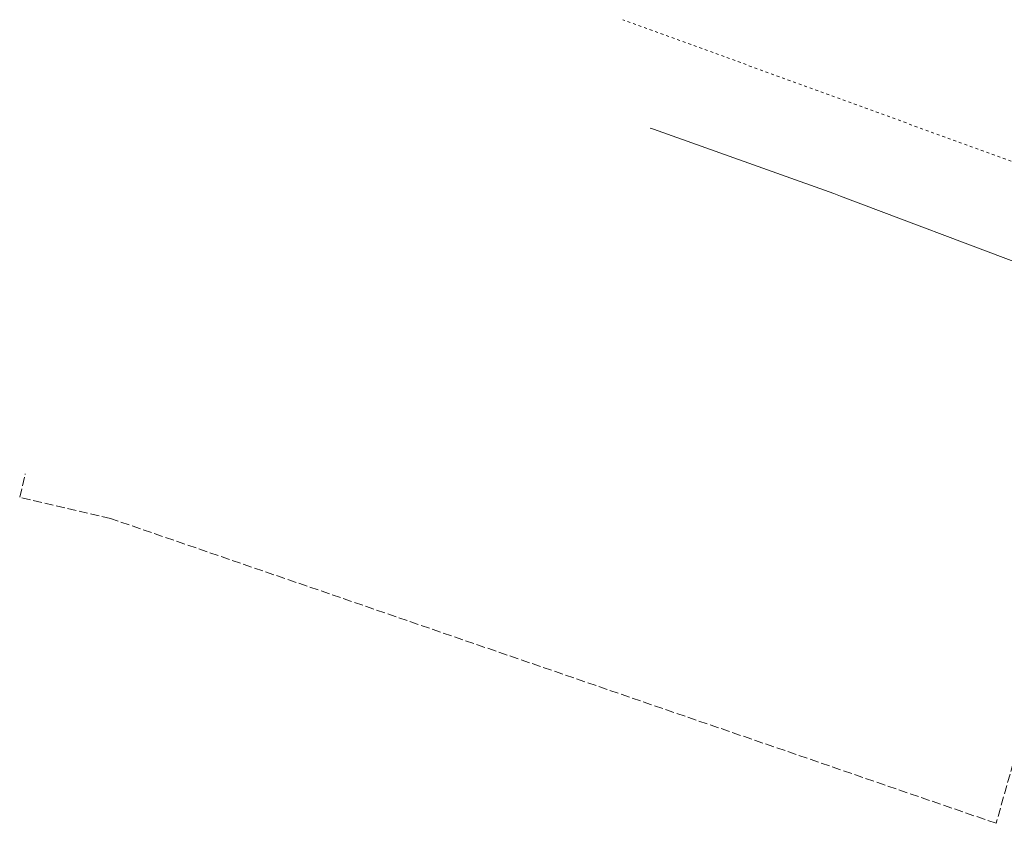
# Model space of a CAD drawing. Header units: metres. Extents: x 7505752 to 7507120, y 5839999 to 5840598.
# Tile 1 of 35: x 7505752 to 7505919, y 5840368 to 5840504. Entities that reach past the tile are written whole.
import ezdxf

# ---------------------------------------------------------------- set-up
doc = ezdxf.new("R2010")
doc.units = ezdxf.units.M
doc.header["$MEASUREMENT"] = 0
for name, pattern in [('4_SUKP', [0]), ('4_SUPP_P', [2, 1.5, -0.5]), ('GUZ', [1, 0.5, -0.5])]:
    doc.linetypes.add(name, pattern=pattern)
for name, color, linetype, lineweight, true_color in [('P_SUGP_L_0', 7, '4_SUPP_P', 18, 0xbfbf00), ('SUKP_L_0', 7, '4_SUKP', 18, 0x803300), ('Uzytki', 7, 'GUZ', 18, 0x008000)]:
    doc.layers.add(name, color=color, linetype=linetype, lineweight=lineweight, true_color=true_color)

msp = doc.modelspace()

# ---------------------------------------------------------------- linework, layer by layer
at = {"layer": 'P_SUGP_L_0', "linetype": '4_SUPP_P'}
for p, q in [((7505751.62, 5840423.11), (7505752.55, 5840427.09)), ((7505751.62, 5840423.11), (7505752.55, 5840427.09)), ((7505767.07, 5840419.51), (7505751.62, 5840423.11)), ((7505767.07, 5840419.51), (7505751.62, 5840423.11)), ((7505932.61, 5840420.3), (7505917.79, 5840367.66)), ((7505932.61, 5840420.3), (7505917.79, 5840367.66)), ((7505917.79, 5840367.66), (7505767.07, 5840419.51)), ((7505917.79, 5840367.66), (7505767.07, 5840419.51))]:
    msp.add_line(p, q, dxfattribs=at)
at = {"layer": 'SUKP_L_0', "linetype": '4_SUKP'}
for p, q in [((7505858.92, 5840485.91), (7505859.49, 5840485.71)), ((7505859.49, 5840485.71), (7505890.17, 5840474.77)), ((7505890.17, 5840474.77), (7505890.73, 5840474.57)), ((7505890.73, 5840474.57), (7505891.3, 5840474.36)), ((7505891.3, 5840474.36), (7505926.22, 5840461.18))]:
    msp.add_line(p, q, dxfattribs=at)
at = {"layer": 'Uzytki'}
msp.add_line((7505968.28, 5840462.83), (7505854.25, 5840504.35), dxfattribs=at)

doc.saveas('drawing.dxf')
